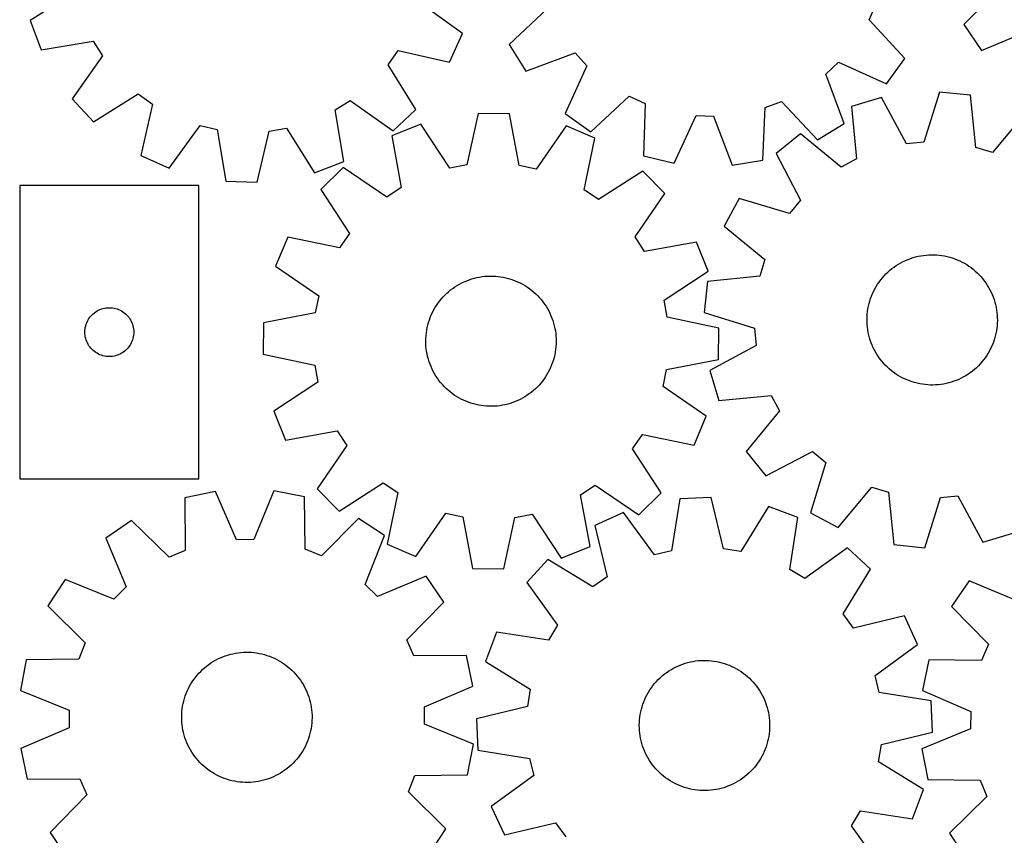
# Model space of a CAD drawing. Header units: millimetres. Extents: x 7 to 1243, y 7 to 2493.
# Tile 24 of 35: x 7 to 369, y 1071 to 1372. Entities that reach past the tile are written whole.
import ezdxf

# ---------------------------------------------------------------- set-up
doc = ezdxf.new("R2010")
doc.units = ezdxf.units.MM
doc.layers.add('CUT', color=7, linetype='CONTINUOUS', true_color=0x000000)

msp = doc.modelspace()

# ---------------------------------------------------------------- linework, layer by layer
at = {"layer": 'CUT'}
for p, q in [((26.773096, 1381.789315), (10.376783, 1371.464427)), ((367.812249, 1383.749242), (354.241321, 1369.919117)), ((169.562748, 1366.604654), (153.826797, 1377.910505)), ((200.924068, 1375.820958), (186.79824, 1362.558101)), ((319.310499, 1371.682103), (321.977138, 1377.532892)), ((10.376783, 1371.464427), (14.464236, 1360.676554)), ((332.475618, 1357.465139), (319.310499, 1371.682103)), ((354.241321, 1369.919117), (360.708067, 1360.365758)), ((360.708067, 1360.365758), (378.59041, 1367.826605)), ((14.464236, 1360.676554), (33.585677, 1363.809108)), ((33.585677, 1363.809108), (36.993097, 1358.356386)), ((164.824837, 1356.086211), (169.562748, 1366.604654)), ((142.196398, 1355.144645), (145.930093, 1360.379356)), ((145.930093, 1360.379356), (164.824837, 1356.086211)), ((186.79824, 1362.558101), (192.868394, 1352.747969)), ((36.993097, 1358.356386), (25.796042, 1342.542835)), ((192.868394, 1352.747969), (211.041229, 1359.470357)), ((211.041229, 1359.470357), (215.426175, 1354.767704)), ((325.735186, 1348.102873), (332.475618, 1357.465139)), ((152.407959, 1338.677513), (142.196398, 1355.144645)), ((215.426175, 1354.767704), (207.451086, 1337.108701)), ((303.37353, 1351.693016), (308.076183, 1356.077961)), ((308.076183, 1356.077961), (325.735186, 1348.102873)), ((310.095918, 1333.520181), (303.37353, 1351.693016)), ((25.796042, 1342.542835), (33.700697, 1334.140341)), ((33.700697, 1334.140341), (50.167829, 1344.351902)), ((50.167829, 1344.351902), (55.402541, 1340.618207)), ((122.739193, 1338.562493), (128.191915, 1341.969913)), ((128.191915, 1341.969913), (144.005465, 1330.772858)), ((216.813353, 1330.368269), (231.030317, 1343.533388)), ((231.030317, 1343.533388), (236.881105, 1340.866749)), ((323.943379, 1343.025902), (312.896254, 1339.702277)), ((333.097285, 1325.948184), (323.943379, 1343.025902)), ((345.228345, 1345.073303), (339.497571, 1326.563828)), ((356.706454, 1343.91638), (345.228345, 1345.073303)), ((358.628201, 1324.635578), (356.706454, 1343.91638)), ((55.402541, 1340.618207), (51.109395, 1321.723464)), ((125.871746, 1319.441052), (122.739193, 1338.562493)), ((144.005465, 1330.772858), (152.407959, 1338.677513)), ((236.881105, 1340.866749), (236.270892, 1321.500023)), ((280.256431, 1319.962264), (281.000198, 1339.324321)), ((281.000198, 1339.324321), (287.022928, 1341.575855)), ((287.022928, 1341.575855), (300.285786, 1327.450026)), ((312.896254, 1339.702277), (314.684979, 1320.40868)), ((175.308214, 1337.141542), (171.237859, 1318.197555)), ((186.843672, 1337.004875), (175.308214, 1337.141542)), ((190.464071, 1317.969773), (186.843672, 1337.004875)), ((207.451086, 1337.108701), (216.813353, 1330.368269)), ((247.499951, 1318.85546), (255.59664, 1336.459041)), ((255.59664, 1336.459041), (262.022542, 1336.234387)), ((262.022542, 1336.234387), (268.870103, 1318.108348)), ((377.154705, 1337.662527), (364.776891, 1322.755075)), ((61.627839, 1316.985552), (72.93369, 1332.721503)), ((72.93369, 1332.721503), (79.198756, 1331.275256)), ((79.198756, 1331.275256), (82.463112, 1312.175873)), ((98.417364, 1330.688533), (104.758985, 1331.749912)), ((104.758985, 1331.749912), (115.083874, 1315.353598)), ((154.287929, 1333.218629), (143.578256, 1328.930464)), ((164.91716, 1317.017954), (154.287929, 1333.218629)), ((207.765116, 1332.585059), (196.755048, 1316.640755)), ((218.37019, 1328.044367), (207.765116, 1332.585059)), ((300.285786, 1327.450026), (310.095918, 1333.520181)), ((93.994007, 1311.823848), (98.417364, 1330.688533)), ((143.578256, 1328.930464), (147.067288, 1309.870845)), ((214.430584, 1309.072759), (218.37019, 1328.044367)), ((294.015016, 1329.665322), (285.080699, 1322.367141)), ((309.007481, 1317.390616), (294.015016, 1329.665322)), ((339.497571, 1326.563828), (333.097285, 1325.948184)), ((364.776891, 1322.755075), (358.628201, 1324.635578)), ((51.109395, 1321.723464), (61.627839, 1316.985552)), ((236.270892, 1321.500023), (247.499951, 1318.85546)), ((268.870103, 1318.108348), (280.256431, 1319.962264)), ((285.080699, 1322.367141), (294.116605, 1305.226697)), ((314.684979, 1320.40868), (309.007481, 1317.390616)), ((115.083874, 1315.353598), (125.871746, 1319.441052)), ((125.659279, 1317.262051), (117.405841, 1309.201888)), ((141.679137, 1306.362209), (125.659279, 1317.262051)), ((171.237859, 1318.197555), (164.91716, 1317.017954)), ((196.755048, 1316.640755), (190.464071, 1317.969773)), ((236.007694, 1315.954699), (219.734096, 1305.437454)), ((244.067857, 1307.701261), (236.007694, 1315.954699)), ((72.520964, 1310.609041), (6.520964, 1310.609041)), ((6.520964, 1310.609041), (6.520964, 1202.609041)), ((72.520964, 1202.609041), (72.520964, 1310.609041)), ((82.463112, 1312.175873), (93.994007, 1311.823848)), ((117.405841, 1309.201888), (127.923086, 1292.928291)), ((147.067288, 1309.870845), (141.679137, 1306.362209)), ((219.734096, 1305.437454), (214.430584, 1309.072759)), ((233.168015, 1291.681402), (244.067857, 1307.701261)), ((271.477686, 1305.868666), (266.016347, 1295.707011)), ((290.026245, 1300.265685), (271.477686, 1305.868666)), ((294.116605, 1305.226697), (290.026245, 1300.265685)), ((266.016347, 1295.707011), (280.923799, 1283.329197)), ((105.316173, 1291.564384), (100.775481, 1280.959311)), ((124.287781, 1287.624778), (105.316173, 1291.564384)), ((127.923086, 1292.928291), (124.287781, 1287.624778)), ((236.67665, 1286.293252), (233.168015, 1291.681402)), ((255.736269, 1289.782284), (236.67665, 1286.293252)), ((260.024435, 1279.07261), (255.736269, 1289.782284)), ((333.670514, 1283.407262), (334.587161, 1283.751435)), ((334.587161, 1283.751435), (335.517083, 1284.057932)), ((335.517083, 1284.057932), (336.458732, 1284.326244)), ((336.458732, 1284.326244), (337.410542, 1284.555924)), ((337.410542, 1284.555924), (338.370928, 1284.74659)), ((338.370928, 1284.74659), (339.338292, 1284.897925)), ((339.338292, 1284.897925), (340.311024, 1285.009676)), ((340.311024, 1285.009676), (341.287504, 1285.081658)), ((341.287504, 1285.081658), (342.266108, 1285.11375)), ((342.266108, 1285.11375), (343.245206, 1285.1059)), ((343.245206, 1285.1059), (344.223169, 1285.058121)), ((344.223169, 1285.058121), (345.19837, 1284.970492)), ((345.19837, 1284.970492), (346.169185, 1284.843158)), ((346.169185, 1284.843158), (347.133998, 1284.676332)), ((347.133998, 1284.676332), (348.091204, 1284.470292)), ((348.091204, 1284.470292), (349.039209, 1284.22538)), ((349.039209, 1284.22538), (349.976435, 1283.942005)), ((349.976435, 1283.942005), (350.901323, 1283.620636)), ((100.775481, 1280.959311), (116.719784, 1269.949243)), ((280.923799, 1283.329197), (279.043296, 1277.180507)), ((327.750444, 1279.99891), (328.532995, 1280.58739)), ((328.532995, 1280.58739), (329.338899, 1281.143462)), ((329.338899, 1281.143462), (330.166812, 1281.666198)), ((330.166812, 1281.666198), (331.015359, 1282.154731)), ((331.015359, 1282.154731), (331.883126, 1282.608245)), ((331.883126, 1282.608245), (332.768669, 1283.025988)), ((332.768669, 1283.025988), (333.670514, 1283.407262)), ((350.901323, 1283.620636), (351.812333, 1283.261811)), ((351.812333, 1283.261811), (352.707949, 1282.866125)), ((352.707949, 1282.866125), (353.58668, 1282.434238)), ((353.58668, 1282.434238), (354.447064, 1281.966868)), ((354.447064, 1281.966868), (355.287668, 1281.464793)), ((355.287668, 1281.464793), (356.107094, 1280.928848)), ((356.107094, 1280.928848), (356.903978, 1280.359927)), ((356.903978, 1280.359927), (357.676993, 1279.758975)), ((172.993214, 1276.206224), (173.934349, 1276.476332)), ((173.934349, 1276.476332), (174.88572, 1276.707828)), ((174.88572, 1276.707828), (175.84574, 1276.900326)), ((175.84574, 1276.900326), (176.812814, 1277.053505)), ((176.812814, 1277.053505), (177.78533, 1277.167112)), ((177.78533, 1277.167112), (178.761672, 1277.240957)), ((178.761672, 1277.240957), (179.740212, 1277.274916)), ((179.740212, 1277.274916), (180.719324, 1277.268935)), ((180.719324, 1277.268935), (181.697376, 1277.223021)), ((181.697376, 1277.223021), (182.672742, 1277.137252)), ((182.672742, 1277.137252), (183.643798, 1277.011771)), ((183.643798, 1277.011771), (184.608928, 1276.846787)), ((184.608928, 1276.846787), (185.566525, 1276.642573)), ((185.566525, 1276.642573), (186.514995, 1276.39947)), ((186.514995, 1276.39947), (187.452761, 1276.117883)), ((243.82376, 1268.44338), (260.024435, 1279.07261)), ((279.043296, 1277.180507), (259.762494, 1275.258761)), ((323.615481, 1275.845857), (324.232076, 1276.606452)), ((324.232076, 1276.606452), (324.879181, 1277.341265)), ((324.879181, 1277.341265), (325.55572, 1278.049071)), ((325.55572, 1278.049071), (326.260567, 1278.728694)), ((326.260567, 1278.728694), (326.992548, 1279.379001)), ((326.992548, 1279.379001), (327.750444, 1279.99891)), ((357.676993, 1279.758975), (358.424853, 1279.126993)), ((358.424853, 1279.126993), (359.146312, 1278.465033)), ((359.146312, 1278.465033), (359.840171, 1277.774197)), ((359.840171, 1277.774197), (360.505274, 1277.055634)), ((360.505274, 1277.055634), (361.140515, 1276.31054)), ((166.01576, 1272.722364), (166.820601, 1273.279972)), ((166.820601, 1273.279972), (167.647516, 1273.804287)), ((167.647516, 1273.804287), (168.495129, 1274.294438)), ((168.495129, 1274.294438), (169.362029, 1274.749607)), ((169.362029, 1274.749607), (170.246774, 1275.169038)), ((170.246774, 1275.169038), (171.14789, 1275.552033)), ((171.14789, 1275.552033), (172.063878, 1275.897953)), ((172.063878, 1275.897953), (172.993214, 1276.206224)), ((187.452761, 1276.117883), (188.37826, 1275.79828)), ((188.37826, 1275.79828), (189.289953, 1275.441193)), ((189.289953, 1275.441193), (190.186322, 1275.047217)), ((190.186322, 1275.047217), (191.065876, 1274.617007)), ((191.065876, 1274.617007), (191.92715, 1274.151279)), ((191.92715, 1274.151279), (192.768711, 1273.650809)), ((192.768711, 1273.650809), (193.589158, 1273.116429)), ((193.589158, 1273.116429), (194.387125, 1272.549029)), ((259.762494, 1275.258761), (258.605572, 1263.780651)), ((321.473933, 1272.571562), (321.958757, 1273.422233)), ((321.958757, 1273.422233), (322.477874, 1274.252421)), ((322.477874, 1274.252421), (323.030422, 1275.060744)), ((323.030422, 1275.060744), (323.615481, 1275.845857)), ((361.140515, 1276.31054), (361.744835, 1275.540156)), ((361.744835, 1275.540156), (362.31723, 1274.745763)), ((362.31723, 1274.745763), (362.856746, 1273.928685)), ((362.856746, 1273.928685), (363.362486, 1273.09028)), ((363.362486, 1273.09028), (363.833608, 1272.231945)), ((116.719784, 1269.949243), (115.390767, 1263.658265)), ((161.722444, 1268.733228), (162.368146, 1269.469274)), ((162.368146, 1269.469274), (163.043333, 1270.17837)), ((163.043333, 1270.17837), (163.746882, 1270.859335)), ((163.746882, 1270.859335), (164.477621, 1271.511038)), ((164.477621, 1271.511038), (165.234333, 1272.132392)), ((165.234333, 1272.132392), (166.01576, 1272.722364)), ((194.387125, 1272.549029), (195.161285, 1271.949553)), ((195.161285, 1271.949553), (195.910349, 1271.318999)), ((195.910349, 1271.318999), (196.633071, 1270.658416)), ((196.633071, 1270.658416), (197.328246, 1269.968905)), ((197.328246, 1269.968905), (197.994719, 1269.251612)), ((197.994719, 1269.251612), (198.63138, 1268.507732)), ((319.892837, 1268.992824), (320.233004, 1269.910964)), ((320.233004, 1269.910964), (320.610338, 1270.814465)), ((320.610338, 1270.814465), (321.024211, 1271.701824)), ((321.024211, 1271.701824), (321.473933, 1272.571562)), ((363.833608, 1272.231945), (364.269327, 1271.355107)), ((364.269327, 1271.355107), (364.668918, 1270.461227)), ((364.668918, 1270.461227), (365.031717, 1269.551792)), ((365.031717, 1269.551792), (365.35712, 1268.628316)), ((37.765151, 1265.436108), (38.346228, 1265.532045)), ((38.346228, 1265.532045), (38.932336, 1265.589771)), ((38.932336, 1265.589771), (39.520964, 1265.609041)), ((39.520964, 1265.609041), (40.109592, 1265.589771)), ((40.109592, 1265.589771), (40.6957, 1265.532045)), ((40.6957, 1265.532045), (41.276777, 1265.436108)), ((158.972004, 1264.693083), (159.455204, 1265.544677)), ((159.455204, 1265.544677), (159.972737, 1266.375854)), ((159.972737, 1266.375854), (160.523741, 1267.18523)), ((160.523741, 1267.18523), (161.107301, 1267.971457)), ((161.107301, 1267.971457), (161.722444, 1268.733228)), ((198.63138, 1268.507732), (199.237169, 1267.738502)), ((199.237169, 1267.738502), (199.811078, 1266.945203)), ((199.811078, 1266.945203), (200.352153, 1266.129155)), ((200.352153, 1266.129155), (200.859491, 1265.291717)), ((245.003361, 1262.122681), (243.82376, 1268.44338)), ((318.914208, 1265.204749), (319.10068, 1266.165958)), ((319.10068, 1266.165958), (319.326203, 1267.118761)), ((319.326203, 1267.118761), (319.590402, 1268.061573)), ((319.590402, 1268.061573), (319.892837, 1268.992824)), ((365.35712, 1268.628316), (365.644584, 1267.692335)), ((365.644584, 1267.692335), (365.893632, 1266.745409)), ((365.893632, 1266.745409), (366.103849, 1265.789111)), ((366.103849, 1265.789111), (366.274885, 1264.825036)), ((32.037737, 1261.609173), (32.380784, 1262.087894)), ((32.380784, 1262.087894), (32.754406, 1262.543153)), ((32.754406, 1262.543153), (33.157003, 1262.973002)), ((33.157003, 1262.973002), (33.586852, 1263.375599)), ((33.586852, 1263.375599), (34.042111, 1263.749221)), ((34.042111, 1263.749221), (34.520832, 1264.092267)), ((34.520832, 1264.092267), (35.020964, 1264.40327)), ((35.020964, 1264.40327), (35.540366, 1264.680896)), ((35.540366, 1264.680896), (36.076813, 1264.923957)), ((36.076813, 1264.923957), (36.628009, 1265.131412)), ((36.628009, 1265.131412), (37.191593, 1265.302373)), ((37.191593, 1265.302373), (37.765151, 1265.436108)), ((41.276777, 1265.436108), (41.850335, 1265.302373)), ((41.850335, 1265.302373), (42.413919, 1265.131412)), ((42.413919, 1265.131412), (42.965115, 1264.923957)), ((42.965115, 1264.923957), (43.501562, 1264.680896)), ((43.501562, 1264.680896), (44.020964, 1264.40327)), ((44.020964, 1264.40327), (44.521096, 1264.092267)), ((44.521096, 1264.092267), (44.999817, 1263.749221)), ((44.999817, 1263.749221), (45.455076, 1263.375599)), ((45.455076, 1263.375599), (45.884925, 1262.973002)), ((45.884925, 1262.973002), (46.287522, 1262.543153)), ((46.287522, 1262.543153), (46.661144, 1262.087894)), ((46.661144, 1262.087894), (47.00419, 1261.609173)), ((115.390767, 1263.658265), (96.355664, 1260.037867)), ((157.397738, 1261.111335), (157.736153, 1262.030122)), ((157.736153, 1262.030122), (158.111763, 1262.934342)), ((158.111763, 1262.934342), (158.523942, 1263.822488)), ((158.523942, 1263.822488), (158.972004, 1264.693083)), ((200.859491, 1265.291717), (201.332249, 1264.434282)), ((201.332249, 1264.434282), (201.76964, 1263.558277)), ((201.76964, 1263.558277), (202.170937, 1262.665161)), ((202.170937, 1262.665161), (202.53547, 1261.75642)), ((263.947347, 1258.052325), (245.003361, 1262.122681)), ((258.605572, 1263.780651), (277.115046, 1258.049878)), ((318.564055, 1261.308003), (318.591876, 1262.286738)), ((318.591876, 1262.286738), (318.659594, 1263.263523)), ((318.659594, 1263.263523), (318.767098, 1264.236733)), ((318.767098, 1264.236733), (318.914208, 1265.204749)), ((366.274885, 1264.825036), (366.406455, 1263.854786)), ((366.406455, 1263.854786), (366.498341, 1262.879977)), ((366.498341, 1262.879977), (366.550389, 1261.902232)), ((366.550389, 1261.902232), (366.562513, 1260.923177)), ((30.59796, 1257.783777), (30.693896, 1258.364854)), ((30.693896, 1258.364854), (30.827632, 1258.938412)), ((30.827632, 1258.938412), (30.998593, 1259.501996)), ((30.998593, 1259.501996), (31.206048, 1260.053192)), ((31.206048, 1260.053192), (31.449109, 1260.589639)), ((31.449109, 1260.589639), (31.726735, 1261.109041)), ((31.726735, 1261.109041), (32.037737, 1261.609173)), ((47.00419, 1261.609173), (47.315193, 1261.109041)), ((47.315193, 1261.109041), (47.592819, 1260.589639)), ((47.592819, 1260.589639), (47.83588, 1260.053192)), ((47.83588, 1260.053192), (48.043335, 1259.501996)), ((48.043335, 1259.501996), (48.214296, 1258.938412)), ((48.214296, 1258.938412), (48.348031, 1258.364854)), ((48.348031, 1258.364854), (48.443968, 1257.783777)), ((96.355664, 1260.037867), (96.218998, 1248.502409)), ((156.426338, 1257.321399), (156.610976, 1258.282963)), ((156.610976, 1258.282963), (156.834681, 1259.236195)), ((156.834681, 1259.236195), (157.09708, 1260.179509)), ((157.09708, 1260.179509), (157.397738, 1261.111335)), ((202.53547, 1261.75642), (202.862634, 1260.833566)), ((202.862634, 1260.833566), (203.151883, 1259.898136)), ((203.151883, 1259.898136), (203.402737, 1258.951686)), ((203.402737, 1258.951686), (203.614778, 1257.995792)), ((318.576179, 1260.328949), (318.564055, 1261.308003)), ((318.628227, 1259.351203), (318.576179, 1260.328949)), ((318.720113, 1258.376394), (318.628227, 1259.351203)), ((318.851683, 1257.406145), (318.720113, 1258.376394)), ((366.466974, 1258.967657), (366.35947, 1257.994447)), ((366.534692, 1259.944443), (366.466974, 1258.967657)), ((366.562513, 1260.923177), (366.534692, 1259.944443)), ((30.520964, 1256.609041), (30.540234, 1257.197669)), ((30.540234, 1256.020413), (30.520964, 1256.609041)), ((30.540234, 1257.197669), (30.59796, 1257.783777)), ((30.59796, 1255.434305), (30.540234, 1256.020413)), ((30.693896, 1254.853228), (30.59796, 1255.434305)), ((30.827632, 1254.27967), (30.693896, 1254.853228)), ((48.348031, 1254.853228), (48.214296, 1254.27967)), ((48.443968, 1255.434305), (48.348031, 1254.853228)), ((48.443968, 1257.783777), (48.501694, 1257.197669)), ((48.501694, 1256.020413), (48.443968, 1255.434305)), ((48.501694, 1257.197669), (48.520964, 1256.609041)), ((48.520964, 1256.609041), (48.501694, 1256.020413)), ((156.109574, 1254.402779), (156.175428, 1255.379691)), ((156.175428, 1255.379691), (156.281075, 1256.353105)), ((156.281075, 1256.353105), (156.426338, 1257.321399)), ((203.614778, 1257.995792), (203.787653, 1257.032044)), ((203.787653, 1257.032044), (203.921074, 1256.062047)), ((203.921074, 1256.062047), (204.01482, 1255.087415)), ((204.01482, 1255.087415), (204.068733, 1254.109771)), ((263.810681, 1246.516867), (263.947347, 1258.052325)), ((277.115046, 1258.049878), (277.73069, 1251.649591)), ((319.022719, 1256.442069), (318.851683, 1257.406145)), ((319.232936, 1255.485772), (319.022719, 1256.442069)), ((319.481984, 1254.538845), (319.232936, 1255.485772)), ((365.800365, 1255.112419), (365.536166, 1254.169607)), ((366.025888, 1256.065223), (365.800365, 1255.112419)), ((366.21236, 1257.026432), (366.025888, 1256.065223)), ((366.35947, 1257.994447), (366.21236, 1257.026432)), ((30.998593, 1253.716086), (30.827632, 1254.27967)), ((31.206048, 1253.16489), (30.998593, 1253.716086)), ((31.449109, 1252.628443), (31.206048, 1253.16489)), ((31.726735, 1252.109041), (31.449109, 1252.628443)), ((32.037737, 1251.608909), (31.726735, 1252.109041)), ((32.380784, 1251.130188), (32.037737, 1251.608909)), ((32.754406, 1250.674929), (32.380784, 1251.130188)), ((46.661144, 1251.130188), (46.287522, 1250.674929)), ((47.00419, 1251.608909), (46.661144, 1251.130188)), ((47.315193, 1252.109041), (47.00419, 1251.608909)), ((47.592819, 1252.628443), (47.315193, 1252.109041)), ((47.83588, 1253.16489), (47.592819, 1252.628443)), ((48.043335, 1253.716086), (47.83588, 1253.16489)), ((48.214296, 1254.27967), (48.043335, 1253.716086)), ((156.08362, 1253.423993), (156.109574, 1254.402779)), ((156.097612, 1252.444963), (156.08362, 1253.423993)), ((156.151526, 1251.467319), (156.097612, 1252.444963)), ((156.245271, 1250.492687), (156.151526, 1251.467319)), ((203.990917, 1251.175043), (203.88527, 1250.201629)), ((204.056772, 1252.151955), (203.990917, 1251.175043)), ((204.082725, 1253.130741), (204.056772, 1252.151955)), ((204.068733, 1254.109771), (204.082725, 1253.130741)), ((277.73069, 1251.649591), (260.652972, 1242.495686)), ((319.769448, 1253.602865), (319.481984, 1254.538845)), ((320.09485, 1252.679389), (319.769448, 1253.602865)), ((320.457649, 1251.769954), (320.09485, 1252.679389)), ((320.857241, 1250.876073), (320.457649, 1251.769954)), ((364.51623, 1251.416715), (364.102357, 1250.529357)), ((364.893564, 1252.320216), (364.51623, 1251.416715)), ((365.233731, 1253.238356), (364.893564, 1252.320216)), ((365.536166, 1254.169607), (365.233731, 1253.238356)), ((33.157003, 1250.24508), (32.754406, 1250.674929)), ((33.586852, 1249.842483), (33.157003, 1250.24508)), ((34.042111, 1249.468861), (33.586852, 1249.842483)), ((34.520832, 1249.125814), (34.042111, 1249.468861)), ((35.020964, 1248.814812), (34.520832, 1249.125814)), ((35.540366, 1248.537186), (35.020964, 1248.814812)), ((36.076813, 1248.294125), (35.540366, 1248.537186)), ((36.628009, 1248.08667), (36.076813, 1248.294125)), ((37.191593, 1247.915708), (36.628009, 1248.08667)), ((37.765151, 1247.781973), (37.191593, 1247.915708)), ((38.346228, 1247.686037), (37.765151, 1247.781973)), ((38.932336, 1247.628311), (38.346228, 1247.686037)), ((39.520964, 1247.609041), (38.932336, 1247.628311)), ((40.109592, 1247.628311), (39.520964, 1247.609041)), ((40.6957, 1247.686037), (40.109592, 1247.628311)), ((41.276777, 1247.781973), (40.6957, 1247.686037)), ((41.850335, 1247.915708), (41.276777, 1247.781973)), ((42.413919, 1248.08667), (41.850335, 1247.915708)), ((42.965115, 1248.294125), (42.413919, 1248.08667)), ((43.501562, 1248.537186), (42.965115, 1248.294125)), ((44.020964, 1248.814812), (43.501562, 1248.537186)), ((44.521096, 1249.125814), (44.020964, 1248.814812)), ((44.999817, 1249.468861), (44.521096, 1249.125814)), ((45.455076, 1249.842483), (44.999817, 1249.468861)), ((45.884925, 1250.24508), (45.455076, 1249.842483)), ((46.287522, 1250.674929), (45.884925, 1250.24508)), ((96.218998, 1248.502409), (115.162984, 1244.432053)), ((156.378692, 1249.52269), (156.245271, 1250.492687)), ((156.551567, 1248.558943), (156.378692, 1249.52269)), ((156.763608, 1247.603048), (156.551567, 1248.558943)), ((157.014462, 1246.656598), (156.763608, 1247.603048)), ((203.555369, 1248.271772), (203.331664, 1247.31854)), ((203.740007, 1249.233335), (203.555369, 1248.271772)), ((203.88527, 1250.201629), (203.740007, 1249.233335)), ((321.29296, 1249.999236), (320.857241, 1250.876073)), ((321.764082, 1249.140901), (321.29296, 1249.999236)), ((322.269822, 1248.302496), (321.764082, 1249.140901)), ((322.809338, 1247.485417), (322.269822, 1248.302496)), ((323.381733, 1246.691025), (322.809338, 1247.485417)), ((362.648693, 1247.978759), (362.096146, 1247.170436)), ((363.167811, 1248.808947), (362.648693, 1247.978759)), ((363.652635, 1249.659618), (363.167811, 1248.808947)), ((364.102357, 1250.529357), (363.652635, 1249.659618)), ((115.162984, 1244.432053), (116.342585, 1238.111355)), ((157.303711, 1245.721168), (157.014462, 1246.656598)), ((157.630875, 1244.798314), (157.303711, 1245.721168)), ((157.995408, 1243.889573), (157.630875, 1244.798314)), ((158.396705, 1242.996457), (157.995408, 1243.889573)), ((202.430192, 1244.524612), (202.054582, 1243.620392)), ((202.768607, 1245.443399), (202.430192, 1244.524612)), ((203.069265, 1246.375225), (202.768607, 1245.443399)), ((203.331664, 1247.31854), (203.069265, 1246.375225)), ((244.775578, 1242.896469), (263.810681, 1246.516867)), ((323.986053, 1245.920641), (323.381733, 1246.691025)), ((324.621294, 1245.175547), (323.986053, 1245.920641)), ((325.286397, 1244.456984), (324.621294, 1245.175547)), ((325.980256, 1243.766147), (325.286397, 1244.456984)), ((326.701715, 1243.104187), (325.980256, 1243.766147)), ((359.570847, 1244.182109), (358.866001, 1243.502487)), ((360.247387, 1244.889916), (359.570847, 1244.182109)), ((360.894492, 1245.624728), (360.247387, 1244.889916)), ((361.511087, 1246.385324), (360.894492, 1245.624728)), ((362.096146, 1247.170436), (361.511087, 1246.385324)), ((158.834096, 1242.120452), (158.396705, 1242.996457)), ((159.306854, 1241.263017), (158.834096, 1242.120452)), ((159.814193, 1240.425579), (159.306854, 1241.263017)), ((160.355267, 1239.609531), (159.814193, 1240.425579)), ((200.193609, 1240.17888), (199.642604, 1239.369504)), ((200.711141, 1241.010057), (200.193609, 1240.17888)), ((201.194341, 1241.861651), (200.711141, 1241.010057)), ((201.642403, 1242.732246), (201.194341, 1241.861651)), ((202.054582, 1243.620392), (201.642403, 1242.732246)), ((243.446561, 1236.605491), (244.775578, 1242.896469)), ((260.652972, 1242.495686), (263.976597, 1231.44856)), ((327.449575, 1242.472205), (326.701715, 1243.104187)), ((328.22259, 1241.871254), (327.449575, 1242.472205)), ((329.019474, 1241.302332), (328.22259, 1241.871254)), ((329.838899, 1240.766388), (329.019474, 1241.302332)), ((330.679504, 1240.264313), (329.838899, 1240.766388)), ((331.539888, 1239.796943), (330.679504, 1240.264313)), ((354.959755, 1240.564982), (354.111209, 1240.07645)), ((355.787669, 1241.087719), (354.959755, 1240.564982)), ((356.593572, 1241.64379), (355.787669, 1241.087719)), ((357.376124, 1242.23227), (356.593572, 1241.64379)), ((358.13402, 1242.85218), (357.376124, 1242.23227)), ((358.866001, 1243.502487), (358.13402, 1242.85218)), ((116.342585, 1238.111355), (100.14191, 1227.482124)), ((160.929176, 1238.816232), (160.355267, 1239.609531)), ((161.534965, 1238.047003), (160.929176, 1238.816232)), ((162.171626, 1237.303122), (161.534965, 1238.047003)), ((162.838099, 1236.585829), (162.171626, 1237.303122)), ((163.533275, 1235.896318), (162.838099, 1236.585829)), ((197.798199, 1237.085461), (197.123012, 1236.376365)), ((198.443902, 1237.821506), (197.798199, 1237.085461)), ((199.059044, 1238.583277), (198.443902, 1237.821506)), ((199.642604, 1239.369504), (199.059044, 1238.583277)), ((259.390864, 1225.595423), (243.446561, 1236.605491)), ((332.418619, 1239.365055), (331.539888, 1239.796943)), ((333.314235, 1238.96937), (332.418619, 1239.365055)), ((334.225245, 1238.610544), (333.314235, 1238.96937)), ((335.150133, 1238.289176), (334.225245, 1238.610544)), ((336.087359, 1238.0058), (335.150133, 1238.289176)), ((337.035364, 1237.760888), (336.087359, 1238.0058)), ((337.99257, 1237.554848), (337.035364, 1237.760888)), ((338.957383, 1237.388022), (337.99257, 1237.554848)), ((339.928198, 1237.260689), (338.957383, 1237.388022)), ((340.903398, 1237.173059), (339.928198, 1237.260689)), ((341.881362, 1237.12528), (340.903398, 1237.173059)), ((342.86046, 1237.11743), (341.881362, 1237.12528)), ((343.839064, 1237.149523), (342.86046, 1237.11743)), ((344.815544, 1237.221505), (343.839064, 1237.149523)), ((345.788276, 1237.333256), (344.815544, 1237.221505)), ((346.75564, 1237.48459), (345.788276, 1237.333256)), ((347.716026, 1237.675256), (346.75564, 1237.48459)), ((348.667836, 1237.904937), (347.716026, 1237.675256)), ((349.609485, 1238.173248), (348.667836, 1237.904937)), ((350.539407, 1238.479746), (349.609485, 1238.173248)), ((351.456053, 1238.823918), (350.539407, 1238.479746)), ((352.357899, 1239.205193), (351.456053, 1238.823918)), ((353.243442, 1239.622935), (352.357899, 1239.205193)), ((354.111209, 1240.07645), (353.243442, 1239.622935)), ((164.255996, 1235.235735), (163.533275, 1235.896318)), ((165.00506, 1234.605181), (164.255996, 1235.235735)), ((165.77922, 1234.005706), (165.00506, 1234.605181)), ((166.577187, 1233.438305), (165.77922, 1234.005706)), ((167.397634, 1232.903925), (166.577187, 1233.438305)), ((168.239195, 1232.403455), (167.397634, 1232.903925)), ((193.345744, 1233.274762), (192.518829, 1232.750447)), ((194.150585, 1233.83237), (193.345744, 1233.274762)), ((194.932012, 1234.422342), (194.150585, 1233.83237)), ((195.688724, 1235.043696), (194.932012, 1234.422342)), ((196.419463, 1235.695399), (195.688724, 1235.043696)), ((197.123012, 1236.376365), (196.419463, 1235.695399)), ((263.976597, 1231.44856), (283.270194, 1233.237285)), ((283.270194, 1233.237285), (286.288258, 1227.559788)), ((169.100469, 1231.937727), (168.239195, 1232.403455)), ((169.980023, 1231.507517), (169.100469, 1231.937727)), ((170.876392, 1231.113541), (169.980023, 1231.507517)), ((171.788085, 1230.756454), (170.876392, 1231.113541)), ((172.713584, 1230.436851), (171.788085, 1230.756454)), ((173.65135, 1230.155264), (172.713584, 1230.436851)), ((174.59982, 1229.912161), (173.65135, 1230.155264)), ((175.557417, 1229.707948), (174.59982, 1229.912161)), ((176.522547, 1229.542963), (175.557417, 1229.707948)), ((177.493603, 1229.417482), (176.522547, 1229.542963)), ((178.468969, 1229.331713), (177.493603, 1229.417482)), ((179.447021, 1229.2858), (178.468969, 1229.331713)), ((180.426133, 1229.279818), (179.447021, 1229.2858)), ((181.404674, 1229.313777), (180.426133, 1229.279818)), ((182.381015, 1229.387622), (181.404674, 1229.313777)), ((183.353531, 1229.501229), (182.381015, 1229.387622)), ((184.320605, 1229.654409), (183.353531, 1229.501229)), ((185.280626, 1229.846907), (184.320605, 1229.654409)), ((186.231996, 1230.078402), (185.280626, 1229.846907)), ((187.173132, 1230.34851), (186.231996, 1230.078402)), ((188.102467, 1230.656781), (187.173132, 1230.34851)), ((189.018455, 1231.002701), (188.102467, 1230.656781)), ((189.919571, 1231.385696), (189.018455, 1231.002701)), ((190.804316, 1231.805127), (189.919571, 1231.385696)), ((191.671216, 1232.260297), (190.804316, 1231.805127)), ((192.518829, 1232.750447), (191.671216, 1232.260297)), ((100.14191, 1227.482124), (104.430076, 1216.772451)), ((286.288258, 1227.559788), (274.013552, 1212.567322)), ((254.850173, 1214.99035), (259.390864, 1225.595423)), ((104.430076, 1216.772451), (123.489695, 1220.261482)), ((123.489695, 1220.261482), (126.99833, 1214.873332)), ((232.243259, 1213.626443), (235.878564, 1218.929956)), ((235.878564, 1218.929956), (254.850173, 1214.99035)), ((126.99833, 1214.873332), (116.098489, 1198.853473)), ((242.760505, 1197.352846), (232.243259, 1213.626443)), ((274.013552, 1212.567322), (281.311733, 1203.633005)), ((281.311733, 1203.633005), (298.452177, 1212.668912)), ((298.452177, 1212.668912), (303.413189, 1208.578551)), ((303.413189, 1208.578551), (297.810208, 1190.029993)), ((6.520964, 1202.609041), (72.520964, 1202.609041)), ((124.158651, 1190.600035), (140.432249, 1201.11728)), ((140.432249, 1201.11728), (145.735761, 1197.481975)), ((78.691166, 1197.903739), (67.398781, 1195.544185)), ((86.339786, 1180.100901), (78.691166, 1197.903739)), ((100.073382, 1198.109819), (92.769315, 1180.162868)), ((111.409148, 1195.968353), (100.073382, 1198.109819)), ((116.098489, 1198.853473), (124.158651, 1190.600035)), ((145.735761, 1197.481975), (141.796155, 1178.510367)), ((213.099057, 1196.683889), (218.487208, 1200.192525)), ((216.588089, 1177.62427), (213.099057, 1196.683889)), ((218.487208, 1200.192525), (234.507066, 1189.292683)), ((234.507066, 1189.292683), (242.760505, 1197.352846)), ((307.971863, 1184.568653), (320.349677, 1199.476106)), ((320.349677, 1199.476106), (326.498367, 1197.595602)), ((326.498367, 1197.595602), (328.420113, 1178.314801)), ((67.398781, 1195.544185), (67.518704, 1176.16822)), ((111.6627, 1176.593676), (111.409148, 1195.968353)), ((249.630644, 1195.192826), (246.539245, 1176.064688)), ((261.157882, 1195.649176), (249.630644, 1195.192826)), ((265.751757, 1176.825288), (261.157882, 1195.649176)), ((339.898223, 1177.157878), (345.628996, 1195.667353)), ((345.628996, 1195.667353), (352.029283, 1196.282996)), ((352.029283, 1196.282996), (361.183188, 1179.205279)), ((152.401229, 1173.969675), (163.411297, 1189.913979)), ((163.411297, 1189.913979), (169.702274, 1188.584961)), ((188.928487, 1188.357179), (195.249185, 1189.53678)), ((195.249185, 1189.53678), (205.878416, 1173.336105)), ((228.839745, 1190.194814), (218.364603, 1185.361919)), ((240.287522, 1174.56181), (228.839745, 1190.194814)), ((282.278824, 1192.310404), (272.102723, 1175.821336)), ((293.103241, 1188.320733), (282.278824, 1192.310404)), ((297.810208, 1190.029993), (307.971863, 1184.568653)), ((47.723053, 1187.171172), (38.193211, 1180.66982)), ((61.602307, 1173.650495), (47.723053, 1187.171172)), ((131.242602, 1187.976127), (117.626524, 1174.190452)), ((140.895981, 1181.659661), (131.242602, 1187.976127)), ((169.702274, 1188.584961), (173.322673, 1169.549859)), ((184.858131, 1169.413193), (188.928487, 1188.357179)), ((290.143838, 1169.171729), (293.103241, 1188.320733)), ((218.364603, 1185.361919), (222.828545, 1166.506796)), ((361.183188, 1179.205279), (372.230314, 1182.528904)), ((38.193211, 1180.66982), (45.718866, 1162.814655)), ((92.769315, 1180.162868), (86.339786, 1180.100901)), ((133.715865, 1163.662762), (140.895981, 1181.659661)), ((141.796155, 1178.510367), (152.401229, 1173.969675)), ((67.518704, 1176.16822), (61.602307, 1173.650495)), ((117.626524, 1174.190452), (111.6627, 1176.593676)), ((205.878416, 1173.336105), (216.588089, 1177.62427)), ((246.539245, 1176.064688), (240.287522, 1174.56181)), ((272.102723, 1175.821336), (265.751757, 1176.825288)), ((311.338755, 1177.153476), (295.62717, 1165.813789)), ((319.812431, 1169.325176), (311.338755, 1177.153476)), ((328.420113, 1178.314801), (339.898223, 1177.157878)), ((201.068974, 1172.788025), (193.240674, 1164.314349)), ((217.627832, 1162.725887), (201.068974, 1172.788025)), ((173.322673, 1169.549859), (184.858131, 1169.413193)), ((295.62717, 1165.813789), (290.143838, 1169.171729)), ((309.750293, 1152.766317), (319.812431, 1169.325176)), ((23.219422, 1165.40459), (16.902956, 1155.751211)), ((41.21632, 1158.224473), (23.219422, 1165.40459)), ((156.161211, 1166.685872), (138.306046, 1159.160216)), ((162.662564, 1157.15603), (156.161211, 1166.685872)), ((193.240674, 1164.314349), (204.580361, 1148.602764)), ((222.828545, 1166.506796), (217.627832, 1162.725887)), ((356.236172, 1165.009022), (349.732464, 1155.480788)), ((374.089476, 1157.478953), (356.236172, 1165.009022)), ((45.718866, 1162.814655), (41.21632, 1158.224473)), ((138.306046, 1159.160216), (133.715865, 1163.662762)), ((149.141886, 1143.276775), (162.662564, 1157.15603)), ((16.902956, 1155.751211), (30.688631, 1142.135133)), ((349.732464, 1155.480788), (363.249709, 1141.598192)), ((313.531202, 1147.565604), (309.750293, 1152.766317)), ((332.386325, 1152.029546), (313.531202, 1147.565604)), ((337.21922, 1141.554404), (332.386325, 1152.029546)), ((182.073416, 1146.078835), (178.083745, 1135.254419)), ((201.22242, 1143.119432), (182.073416, 1146.078835)), ((204.580361, 1148.602764), (201.22242, 1143.119432)), ((151.659611, 1137.360379), (149.141886, 1143.276775)), ((30.688631, 1142.135133), (28.285407, 1136.171308)), ((86.949723, 1138.474751), (87.922405, 1138.586932)), ((87.922405, 1138.586932), (88.898853, 1138.659346)), ((88.898853, 1138.659346), (89.877443, 1138.691872)), ((89.877443, 1138.691872), (90.856544, 1138.684455)), ((90.856544, 1138.684455), (91.834529, 1138.637108)), ((91.834529, 1138.637108), (92.809768, 1138.54991)), ((321.586215, 1130.106627), (337.21922, 1141.554404)), ((363.249709, 1141.598192), (360.730522, 1135.682417)), ((8.910729, 1135.917756), (6.769264, 1124.58199)), ((28.285407, 1136.171308), (8.910729, 1135.917756)), ((76.951991, 1134.715864), (77.779674, 1135.238967)), ((77.779674, 1135.238967), (78.628004, 1135.727874)), ((78.628004, 1135.727874), (79.495571, 1136.181773)), ((79.495571, 1136.181773), (80.380929, 1136.599907)), ((80.380929, 1136.599907), (81.282605, 1136.981581)), ((81.282605, 1136.981581), (82.199099, 1137.326159)), ((82.199099, 1137.326159), (83.128885, 1137.633067)), ((83.128885, 1137.633067), (84.070416, 1137.901796)), ((84.070416, 1137.901796), (85.022124, 1138.131897)), ((85.022124, 1138.131897), (85.982426, 1138.322988)), ((85.982426, 1138.322988), (86.949723, 1138.474751)), ((92.809768, 1138.54991), (93.780639, 1138.423006)), ((93.780639, 1138.423006), (94.745526, 1138.256608)), ((94.745526, 1138.256608), (95.702823, 1138.050991)), ((95.702823, 1138.050991), (96.650936, 1137.806499)), ((96.650936, 1137.806499), (97.588288, 1137.523538)), ((97.588288, 1137.523538), (98.513318, 1137.202579)), ((98.513318, 1137.202579), (99.424486, 1136.844156)), ((99.424486, 1136.844156), (100.320277, 1136.448867)), ((100.320277, 1136.448867), (101.199199, 1136.017368)), ((101.199199, 1136.017368), (102.05979, 1135.550379)), ((102.05979, 1135.550379), (102.900616, 1135.048676)), ((102.900616, 1135.048676), (103.72028, 1134.513094)), ((171.035576, 1137.480302), (151.659611, 1137.360379)), ((173.39513, 1126.187916), (171.035576, 1137.480302)), ((178.083745, 1135.254419), (194.572813, 1125.078317)), ((252.550822, 1134.881282), (253.502096, 1135.113172)), ((253.502096, 1135.113172), (254.462037, 1135.306069)), ((254.462037, 1135.306069), (255.429047, 1135.45965)), ((255.429047, 1135.45965), (256.401516, 1135.573661)), ((256.401516, 1135.573661), (257.377827, 1135.647911)), ((257.377827, 1135.647911), (258.356353, 1135.682277)), ((258.356353, 1135.682277), (259.335467, 1135.676701)), ((259.335467, 1135.676701), (260.313539, 1135.631194)), ((260.313539, 1135.631194), (261.28894, 1135.54583)), ((261.28894, 1135.54583), (262.260048, 1135.420752)), ((262.260048, 1135.420752), (263.225246, 1135.256168)), ((263.225246, 1135.256168), (264.182928, 1135.052352)), ((264.182928, 1135.052352), (265.131499, 1134.809643)), ((341.354587, 1135.807131), (338.992242, 1124.515329)), ((360.730522, 1135.682417), (341.354587, 1135.807131)), ((72.493957, 1130.911694), (73.170183, 1131.6198)), ((73.170183, 1131.6198), (73.874728, 1132.299734)), ((73.874728, 1132.299734), (74.606421, 1132.950365)), ((74.606421, 1132.950365), (75.364044, 1133.57061)), ((75.364044, 1133.57061), (76.146334, 1134.159436)), ((76.146334, 1134.159436), (76.951991, 1134.715864)), ((103.72028, 1134.513094), (104.517415, 1133.944525)), ((104.517415, 1133.944525), (105.290696, 1133.343916)), ((105.290696, 1133.343916), (106.038835, 1132.712265)), ((106.038835, 1132.712265), (106.760587, 1132.050624)), ((106.760587, 1132.050624), (107.454752, 1131.360095)), ((107.454752, 1131.360095), (108.120173, 1130.641826)), ((244.633793, 1131.124026), (245.438402, 1131.681968)), ((245.438402, 1131.681968), (246.265099, 1132.206627)), ((246.265099, 1132.206627), (247.112509, 1132.697129)), ((247.112509, 1132.697129), (247.97922, 1133.152658)), ((247.97922, 1133.152658), (248.86379, 1133.572457)), ((248.86379, 1133.572457), (249.764747, 1133.955825)), ((249.764747, 1133.955825), (250.680591, 1134.302126)), ((250.680591, 1134.302126), (251.609799, 1134.610783)), ((251.609799, 1134.610783), (252.550822, 1134.881282)), ((265.131499, 1134.809643), (266.069381, 1134.528446)), ((266.069381, 1134.528446), (266.995013, 1134.209227)), ((266.995013, 1134.209227), (267.906855, 1133.852519)), ((267.906855, 1133.852519), (268.803387, 1133.458915)), ((268.803387, 1133.458915), (269.683119, 1133.02907)), ((269.683119, 1133.02907), (270.544587, 1132.5637)), ((270.544587, 1132.5637), (271.386355, 1132.063579)), ((271.386355, 1132.063579), (272.207024, 1131.529539)), ((272.207024, 1131.529539), (273.005227, 1130.962471)), ((69.575267, 1126.991371), (70.094017, 1127.821788)), ((70.094017, 1127.821788), (70.646207, 1128.630355)), ((70.646207, 1128.630355), (71.230918, 1129.415727)), ((71.230918, 1129.415727), (71.847176, 1130.176595)), ((71.847176, 1130.176595), (72.493957, 1130.911694)), ((108.120173, 1130.641826), (108.755743, 1129.897013)), ((108.755743, 1129.897013), (109.360404, 1129.126897)), ((109.360404, 1129.126897), (109.93315, 1128.332757)), ((109.93315, 1128.332757), (110.473028, 1127.515918)), ((240.342133, 1127.133107), (240.987529, 1127.869421)), ((240.987529, 1127.869421), (241.662422, 1128.578798)), ((241.662422, 1128.578798), (242.365688, 1129.260056)), ((242.365688, 1129.260056), (243.096156, 1129.912061)), ((243.096156, 1129.912061), (243.852611, 1130.53373)), ((243.852611, 1130.53373), (244.633793, 1131.124026)), ((273.005227, 1130.962471), (273.779636, 1130.363316)), ((273.779636, 1130.363316), (274.528962, 1129.733074)), ((274.528962, 1129.733074), (275.251957, 1129.072791)), ((275.251957, 1129.072791), (275.947419, 1128.383568)), ((275.947419, 1128.383568), (276.61419, 1127.666552)), ((323.089094, 1123.854904), (321.586215, 1130.106627)), ((6.769264, 1124.58199), (24.716214, 1117.277924)), ((67.851068, 1123.479338), (68.228002, 1124.383006)), ((68.228002, 1124.383006), (68.641482, 1125.270548)), ((68.641482, 1125.270548), (69.09082, 1126.140485)), ((69.09082, 1126.140485), (69.575267, 1126.991371)), ((110.473028, 1127.515918), (110.979139, 1126.677737)), ((110.979139, 1126.677737), (111.45064, 1125.81961)), ((111.45064, 1125.81961), (111.886747, 1124.942965)), ((111.886747, 1124.942965), (112.286734, 1124.049262)), ((155.592292, 1118.539296), (173.39513, 1126.187916)), ((194.572813, 1125.078317), (193.568861, 1118.727351)), ((238.076217, 1123.943616), (238.593405, 1124.775007)), ((238.593405, 1124.775007), (239.144073, 1125.584612)), ((239.144073, 1125.584612), (239.727306, 1126.371082)), ((239.727306, 1126.371082), (240.342133, 1127.133107)), ((276.61419, 1127.666552), (277.251159, 1126.922936)), ((277.251159, 1126.922936), (277.857268, 1126.153958)), ((277.857268, 1126.153958), (278.431507, 1125.360897)), ((278.431507, 1125.360897), (278.972919, 1124.545074)), ((278.972919, 1124.545074), (279.480606, 1123.707847)), ((338.992242, 1124.515329), (356.793188, 1116.862308)), ((66.720401, 1119.733832), (66.945502, 1120.686735)), ((66.945502, 1120.686735), (67.209284, 1121.629663)), ((67.209284, 1121.629663), (67.511306, 1122.561048)), ((67.511306, 1122.561048), (67.851068, 1123.479338)), ((112.286734, 1124.049262), (112.649936, 1123.139988)), ((112.649936, 1123.139988), (112.975747, 1122.216655)), ((112.975747, 1122.216655), (113.263625, 1121.280802)), ((113.263625, 1121.280802), (113.513092, 1120.333986)), ((236.358626, 1120.428347), (236.73386, 1121.332723)), ((236.73386, 1121.332723), (237.14567, 1122.22104)), ((237.14567, 1122.22104), (237.593371, 1123.091821)), ((237.593371, 1123.091821), (238.076217, 1123.943616)), ((279.480606, 1123.707847), (279.95372, 1122.850608)), ((279.95372, 1122.850608), (280.391475, 1121.974785)), ((280.391475, 1121.974785), (280.793142, 1121.081836)), ((280.793142, 1121.081836), (281.158052, 1120.173246)), ((342.217232, 1120.763505), (323.089094, 1123.854904)), ((342.673581, 1109.236267), (342.217232, 1120.763505)), ((24.716214, 1117.277924), (24.778181, 1110.848394)), ((66.213313, 1115.854387), (66.280599, 1116.831202)), ((66.280599, 1116.831202), (66.387672, 1117.804459)), ((66.387672, 1117.804459), (66.534354, 1118.77254)), ((66.534354, 1118.77254), (66.720401, 1119.733832)), ((113.513092, 1120.333986), (113.723732, 1119.377782)), ((113.723732, 1119.377782), (113.895194, 1118.413782)), ((113.895194, 1118.413782), (114.027194, 1117.443591)), ((114.027194, 1117.443591), (114.119511, 1116.468823)), ((155.65426, 1112.109767), (155.592292, 1118.539296)), ((193.568861, 1118.727351), (174.744974, 1114.133476)), ((235.235004, 1116.680721), (235.458313, 1117.634046)), ((235.458313, 1117.634046), (235.720321, 1118.577469)), ((235.720321, 1118.577469), (236.020592, 1119.50942)), ((236.020592, 1119.50942), (236.358626, 1120.428347)), ((281.158052, 1120.173246), (281.485599, 1119.250528)), ((281.485599, 1119.250528), (281.775237, 1118.315218)), ((281.775237, 1118.315218), (282.026484, 1117.368873)), ((282.026484, 1117.368873), (282.238922, 1116.413066)), ((356.793188, 1116.862308), (356.729631, 1110.432794)), ((66.185925, 1114.87564), (66.213313, 1115.854387)), ((66.198483, 1113.896591), (66.185925, 1114.87564)), ((66.250963, 1112.918868), (66.198483, 1113.896591)), ((114.157161, 1113.533304), (114.089875, 1112.556489)), ((114.119511, 1116.468823), (114.171991, 1115.4911)), ((114.184548, 1114.512051), (114.157161, 1113.533304)), ((114.171991, 1115.4911), (114.184548, 1114.512051)), ((174.744974, 1114.133476), (175.201323, 1102.606238)), ((234.735213, 1112.800329), (234.800662, 1113.777269)), ((234.800662, 1113.777269), (234.905905, 1114.750726)), ((234.905905, 1114.750726), (235.050766, 1115.719081)), ((235.050766, 1115.719081), (235.235004, 1116.680721)), ((282.238922, 1116.413066), (282.412197, 1115.449391)), ((282.412197, 1115.449391), (282.546021, 1114.479449)), ((282.546021, 1114.479449), (282.640171, 1113.504857)), ((282.640171, 1113.504857), (282.69449, 1112.527235)), ((24.778181, 1110.848394), (6.975344, 1103.199775)), ((66.34328, 1111.9441), (66.250963, 1112.918868)), ((66.47528, 1110.973909), (66.34328, 1111.9441)), ((66.646742, 1110.009909), (66.47528, 1110.973909)), ((66.857382, 1109.053705), (66.646742, 1110.009909)), ((113.650073, 1109.653859), (113.424972, 1108.700956)), ((113.83612, 1110.615151), (113.650073, 1109.653859)), ((113.982802, 1111.583232), (113.83612, 1110.615151)), ((114.089875, 1112.556489), (113.982802, 1111.583232)), ((173.60121, 1104.805701), (155.65426, 1112.109767)), ((234.709667, 1111.821533), (234.735213, 1112.800329)), ((234.724065, 1110.842509), (234.709667, 1111.821533)), ((234.778384, 1109.864887), (234.724065, 1110.842509)), ((234.872534, 1108.890294), (234.778384, 1109.864887)), ((282.617893, 1109.592474), (282.51265, 1108.619017)), ((282.683342, 1110.569414), (282.617893, 1109.592474)), ((282.708888, 1111.548211), (282.683342, 1110.569414)), ((282.69449, 1112.527235), (282.708888, 1111.548211)), ((356.729631, 1110.432794), (338.780875, 1103.133165)), ((67.106849, 1108.106889), (66.857382, 1109.053705)), ((67.394727, 1107.171035), (67.106849, 1108.106889)), ((67.720538, 1106.247703), (67.394727, 1107.171035)), ((68.08374, 1105.338429), (67.720538, 1106.247703)), ((112.859167, 1106.826643), (112.519406, 1105.908352)), ((113.16119, 1107.758028), (112.859167, 1106.826643)), ((113.424972, 1108.700956), (113.16119, 1107.758028)), ((235.006358, 1107.920353), (234.872534, 1108.890294)), ((235.179633, 1106.956677), (235.006358, 1107.920353)), ((235.392071, 1106.000871), (235.179633, 1106.956677)), ((235.643318, 1105.054525), (235.392071, 1106.000871)), ((282.18355, 1106.689023), (281.960242, 1105.735698)), ((282.367789, 1107.650663), (282.18355, 1106.689023)), ((282.51265, 1108.619017), (282.367789, 1107.650663)), ((323.849694, 1104.642392), (342.673581, 1109.236267)), ((6.975344, 1103.199775), (9.334897, 1091.907389)), ((68.483727, 1104.444726), (68.08374, 1105.338429)), ((68.919834, 1103.568081), (68.483727, 1104.444726)), ((69.391335, 1102.709954), (68.919834, 1103.568081)), ((69.897446, 1101.871773), (69.391335, 1102.709954)), ((110.795207, 1102.39632), (110.276457, 1101.565903)), ((111.279654, 1103.247206), (110.795207, 1102.39632)), ((111.728992, 1104.117143), (111.279654, 1103.247206)), ((112.142472, 1105.004685), (111.728992, 1104.117143)), ((112.519406, 1105.908352), (112.142472, 1105.004685)), ((171.459745, 1093.469935), (173.60121, 1104.805701)), ((175.201323, 1102.606238), (194.329461, 1099.514839)), ((235.932956, 1104.119215), (235.643318, 1105.054525)), ((236.260502, 1103.196497), (235.932956, 1104.119215)), ((236.625413, 1102.287908), (236.260502, 1103.196497)), ((281.059929, 1102.941396), (280.684695, 1102.037021)), ((281.397963, 1103.860324), (281.059929, 1102.941396)), ((281.698234, 1104.792275), (281.397963, 1103.860324)), ((281.960242, 1105.735698), (281.698234, 1104.792275)), ((322.845742, 1098.291426), (323.849694, 1104.642392)), ((338.780875, 1103.133165), (340.919538, 1091.79687)), ((70.437324, 1101.054934), (69.897446, 1101.871773)), ((71.01007, 1100.260794), (70.437324, 1101.054934)), ((71.614731, 1099.490678), (71.01007, 1100.260794)), ((72.250301, 1098.745865), (71.614731, 1099.490678)), ((72.915722, 1098.027596), (72.250301, 1098.745865)), ((108.523297, 1099.211096), (107.876517, 1098.475997)), ((109.139556, 1099.971964), (108.523297, 1099.211096)), ((109.724267, 1100.757335), (109.139556, 1099.971964)), ((110.276457, 1101.565903), (109.724267, 1100.757335)), ((194.329461, 1099.514839), (195.83234, 1093.263116)), ((237.02708, 1101.394958), (236.625413, 1102.287908)), ((237.464835, 1100.519135), (237.02708, 1101.394958)), ((237.937949, 1099.661897), (237.464835, 1100.519135)), ((238.445635, 1098.824669), (237.937949, 1099.661897)), ((238.987048, 1098.008846), (238.445635, 1098.824669)), ((279.342338, 1099.426128), (278.82515, 1098.594736)), ((279.825184, 1100.277923), (279.342338, 1099.426128)), ((280.272885, 1101.148703), (279.825184, 1100.277923)), ((280.684695, 1102.037021), (280.272885, 1101.148703)), ((73.609887, 1097.337067), (72.915722, 1098.027596)), ((74.331639, 1096.675426), (73.609887, 1097.337067)), ((75.079778, 1096.043775), (74.331639, 1096.675426)), ((75.853059, 1095.443166), (75.079778, 1096.043775)), ((76.650194, 1094.874597), (75.853059, 1095.443166)), ((104.22414, 1095.228255), (103.418482, 1094.671827)), ((105.00643, 1095.817081), (104.22414, 1095.228255)), ((105.764053, 1096.437326), (105.00643, 1095.817081)), ((106.495745, 1097.087957), (105.764053, 1096.437326)), ((107.200291, 1097.767891), (106.495745, 1097.087957)), ((107.876517, 1098.475997), (107.200291, 1097.767891)), ((239.561287, 1097.215785), (238.987048, 1098.008846)), ((240.167396, 1096.446807), (239.561287, 1097.215785)), ((240.804365, 1095.703191), (240.167396, 1096.446807)), ((241.471136, 1094.986175), (240.804365, 1095.703191)), ((276.431026, 1095.500322), (275.756133, 1094.790946)), ((277.076422, 1096.236636), (276.431026, 1095.500322)), ((277.691249, 1096.998662), (277.076422, 1096.236636)), ((278.274482, 1097.785132), (277.691249, 1096.998662)), ((278.82515, 1098.594736), (278.274482, 1097.785132)), ((339.33481, 1088.115325), (322.845742, 1098.291426)), ((9.334897, 1091.907389), (28.710863, 1092.027312)), ((28.710863, 1092.027312), (31.228587, 1086.110915)), ((77.469857, 1094.339015), (76.650194, 1094.874597)), ((78.310684, 1093.837312), (77.469857, 1094.339015)), ((79.171274, 1093.370323), (78.310684, 1093.837312)), ((80.050197, 1092.938824), (79.171274, 1093.370323)), ((80.945988, 1092.543535), (80.050197, 1092.938824)), ((81.857156, 1092.185112), (80.945988, 1092.543535)), ((82.782186, 1091.864153), (81.857156, 1092.185112)), ((83.719538, 1091.581192), (82.782186, 1091.864153)), ((84.667651, 1091.3367), (83.719538, 1091.581192)), ((96.300058, 1091.485895), (95.34835, 1091.255794)), ((97.241589, 1091.754624), (96.300058, 1091.485895)), ((98.171375, 1092.061532), (97.241589, 1091.754624)), ((99.087869, 1092.40611), (98.171375, 1092.061532)), ((99.989545, 1092.787784), (99.087869, 1092.40611)), ((100.874903, 1093.205918), (99.989545, 1092.787784)), ((101.74247, 1093.659816), (100.874903, 1093.205918)), ((102.5908, 1094.148724), (101.74247, 1093.659816)), ((103.418482, 1094.671827), (102.5908, 1094.148724)), ((149.681843, 1087.252558), (152.085067, 1093.216382)), ((152.085067, 1093.216382), (171.459745, 1093.469935)), ((195.83234, 1093.263116), (180.199335, 1081.815339)), ((242.166598, 1094.296952), (241.471136, 1094.986175)), ((242.889593, 1093.63667), (242.166598, 1094.296952)), ((243.638919, 1093.006427), (242.889593, 1093.63667)), ((244.413328, 1092.407273), (243.638919, 1093.006427)), ((245.211531, 1091.840204), (244.413328, 1092.407273)), ((246.0322, 1091.306165), (245.211531, 1091.840204)), ((271.980153, 1091.687775), (271.153456, 1091.163117)), ((272.784762, 1092.245717), (271.980153, 1091.687775)), ((273.565944, 1092.836014), (272.784762, 1092.245717)), ((274.322399, 1093.457682), (273.565944, 1092.836014)), ((275.052867, 1094.109688), (274.322399, 1093.457682)), ((275.756133, 1094.790946), (275.052867, 1094.109688)), ((340.919538, 1091.79687), (360.294153, 1091.538528)), ((360.294153, 1091.538528), (362.695902, 1085.574109)), ((85.624948, 1091.131083), (84.667651, 1091.3367)), ((86.589835, 1090.964684), (85.624948, 1091.131083)), ((87.560706, 1090.83778), (86.589835, 1090.964684)), ((88.535945, 1090.750583), (87.560706, 1090.83778)), ((89.513929, 1090.703236), (88.535945, 1090.750583)), ((90.493031, 1090.695819), (89.513929, 1090.703236)), ((91.471621, 1090.728345), (90.493031, 1090.695819)), ((92.448069, 1090.800759), (91.471621, 1090.728345)), ((93.420751, 1090.91294), (92.448069, 1090.800759)), ((94.388048, 1091.064703), (93.420751, 1090.91294)), ((95.34835, 1091.255794), (94.388048, 1091.064703)), ((246.873968, 1090.806044), (246.0322, 1091.306165)), ((247.735435, 1090.340674), (246.873968, 1090.806044)), ((248.615168, 1089.910829), (247.735435, 1090.340674)), ((249.5117, 1089.517225), (248.615168, 1089.910829)), ((250.423542, 1089.160516), (249.5117, 1089.517225)), ((251.349174, 1088.841298), (250.423542, 1089.160516)), ((252.287056, 1088.5601), (251.349174, 1088.841298)), ((253.235627, 1088.317391), (252.287056, 1088.5601)), ((254.193309, 1088.113575), (253.235627, 1088.317391)), ((255.158507, 1087.948991), (254.193309, 1088.113575)), ((256.129615, 1087.823913), (255.158507, 1087.948991)), ((257.105016, 1087.73855), (256.129615, 1087.823913)), ((261.989508, 1087.910093), (261.017039, 1087.796083)), ((262.956518, 1088.063675), (261.989508, 1087.910093)), ((263.916459, 1088.256571), (262.956518, 1088.063675)), ((264.867733, 1088.488462), (263.916459, 1088.256571)), ((265.808756, 1088.758961), (264.867733, 1088.488462)), ((266.737964, 1089.067617), (265.808756, 1088.758961)), ((267.653808, 1089.413918), (266.737964, 1089.067617)), ((268.554765, 1089.797287), (267.653808, 1089.413918)), ((269.439335, 1090.217085), (268.554765, 1089.797287)), ((270.306046, 1090.672614), (269.439335, 1090.217085)), ((271.153456, 1091.163117), (270.306046, 1090.672614)), ((335.345139, 1077.290908), (339.33481, 1088.115325)), ((31.228587, 1086.110915), (17.70791, 1072.231661)), ((163.467518, 1073.63648), (149.681843, 1087.252558)), ((258.083088, 1087.693042), (257.105016, 1087.73855)), ((259.062202, 1087.687467), (258.083088, 1087.693042)), ((260.040728, 1087.721833), (259.062202, 1087.687467)), ((261.017039, 1087.796083), (260.040728, 1087.721833)), ((362.695902, 1085.574109), (348.906861, 1071.96144)), ((180.199335, 1081.815339), (185.03223, 1071.340198)), ((312.838194, 1074.76698), (316.196135, 1080.250311)), ((316.196135, 1080.250311), (335.345139, 1077.290908)), ((157.151052, 1063.983101), (163.467518, 1073.63648)), ((185.03223, 1071.340198), (203.887353, 1075.804139)), ((203.887353, 1075.804139), (207.668262, 1070.603426)), ((324.177881, 1059.055394), (312.838194, 1074.76698)), ((17.70791, 1072.231661), (24.209262, 1062.701819)), ((348.906861, 1071.96144), (355.220941, 1062.3065))]:
    msp.add_line(p, q, dxfattribs=at)

doc.saveas('drawing.dxf')
